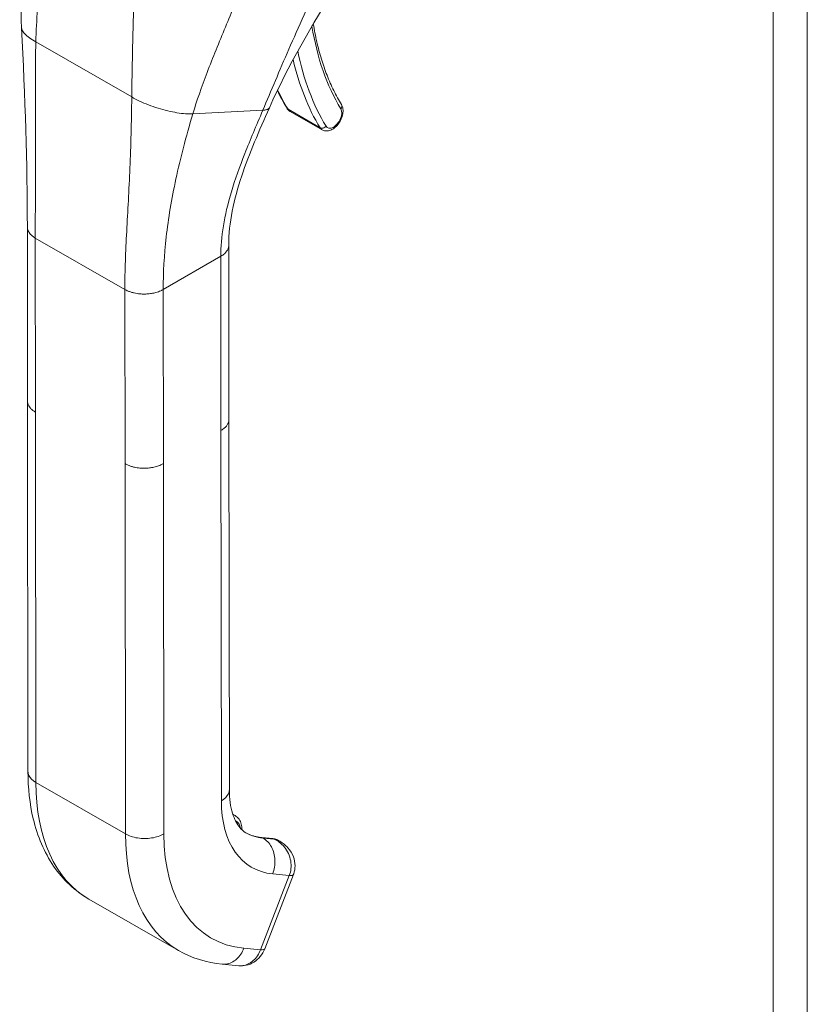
# Model space of a CAD drawing. Header units: inches. Extents: x 1 to 178, y 1 to 113.
# Tile 60 of 66: x 165.8 to 169.23, y 80.1 to 84.38. Entities that reach past the tile are written whole.
import ezdxf

# ---------------------------------------------------------------- set-up
doc = ezdxf.new("R2010")
doc.units = ezdxf.units.IN
doc.header["$LTSCALE"] = 10.666667
doc.header["$MEASUREMENT"] = 0
doc.layers.add('Visible (ANSI)', color=7, linetype='Continuous', lineweight=13)
doc.layers.add('Visible Narrow (ANSI)', color=7, linetype='Continuous', lineweight=18)

msp = doc.modelspace()

# ---------------------------------------------------------------- linework, layer by layer
at = {"layer": 'Visible (ANSI)'}
for p, q in [((166.9766, 83.9852), (167.1158, 83.9052)), ((165.8338, 82.725), (165.8329, 83.4826)), ((166.7103, 82.6457), (166.7095, 83.4033)), ((165.8338, 82.7235), (165.8356, 81.1146)), ((166.7103, 82.6442), (166.712, 81.0353)), ((166.7271, 80.9283), (166.7372, 80.9226)), ((166.9014, 80.8225), (166.8531, 80.8269)), ((166.9305, 80.8115), (166.9234, 80.8156)), ((166.8658, 80.3429), (166.9908, 80.6661)), ((166.1006, 80.5596), (166.4903, 80.3358)), ((166.6814, 80.2764), (166.7538, 80.2697))]:
    msp.add_line(p, q, dxfattribs=at)
for centre, major_axis, ratio, start_param, end_param in [((167.0393, 81.2916), (-0.2549, -0.4437), 0.578826, 6.283182, 6.283185), ((166.6498, 81.5158), (-0.5492, -0.9561), 0.578826, 6.283182, 6.283185), ((166.7924, 80.3713), (0.0734, -0.0284), 0.209026, 6.283126, 6.283132)]:
    msp.add_ellipse(centre, major_axis=major_axis, ratio=ratio, start_param=start_param, end_param=end_param, dxfattribs=at)
for points in [[(165.8081, 84.348), (165.7996, 84.522), (165.811, 84.7016), (165.8152, 84.881)], [(167.1807, 84.5367), (167.0721, 84.3597), (166.9666, 84.1828), (166.8863, 84.0011)], [(165.8329, 83.4826), (165.8326, 83.7553), (165.8228, 84.0512), (165.8081, 84.348)], [(166.921, 84.0764), (166.934, 84.0493), (166.948, 84.0234), (166.963, 83.9986)], [(166.2858, 83.9488), (166.2858, 83.9488), (166.2858, 83.9488), (166.2858, 83.9488)], [(166.4599, 83.5914), (166.4599, 83.5914), (166.4599, 83.5914), (166.4599, 83.5914)], [(165.8338, 82.725), (165.8338, 82.725), (165.8338, 82.725), (165.8338, 82.725)], [(166.7103, 82.6457), (166.7103, 82.6457), (166.7103, 82.6457), (166.7103, 82.6457)], [(166.9315, 80.8109), (166.9315, 80.811), (166.9314, 80.811), (166.9314, 80.811)], [(166.6814, 80.2764), (166.6135, 80.2826), (166.5477, 80.3028), (166.4903, 80.3358)], [(166.7538, 80.2697), (166.7538, 80.2697), (166.7538, 80.2697), (166.7538, 80.2697)]]:
    msp.add_open_spline(points, degree=3, dxfattribs=at)
for points, knots in [([(167.0774, 84.3655), (167.0817, 84.3392), (167.0867, 84.3134), (167.0984, 84.2626), (167.1051, 84.2374), (167.1201, 84.1886), (167.1283, 84.165), (167.1463, 84.1193), (167.156, 84.0972), (167.177, 84.0547), (167.1881, 84.0343), (167.2, 84.0147)], [2.9618674, 2.9618674, 2.9618674, 2.9618674, 3.0225055, 3.0225055, 3.0849866, 3.0849866, 3.1474678, 3.1474678, 3.2099489, 3.2099489, 3.27243, 3.27243, 3.27243, 3.27243]), ([(166.8863, 84.0011), (166.842, 83.9011), (166.7988, 83.8029), (166.7318, 83.6028), (166.7093, 83.5), (166.7095, 83.4033)], [0, 0, 0, 0, 0.927491, 0.927491, 1.885784, 1.885784, 1.885784, 1.885784]), ([(166.963, 83.9986), (166.9637, 83.9975), (166.9644, 83.9965), (166.9659, 83.9944), (166.9667, 83.9934), (166.9684, 83.9915), (166.9693, 83.9906), (166.9713, 83.9889), (166.9723, 83.9881), (166.9744, 83.9865), (166.9755, 83.9858), (166.9766, 83.9852)], [3.27243, 3.27243, 3.27243, 3.27243, 3.3341591, 3.3341591, 3.3958882, 3.3958882, 3.4576172, 3.4576172, 3.5193463, 3.5193463, 3.5810753, 3.5810753, 3.5810753, 3.5810753]), ([(167.1158, 83.9052), (167.1199, 83.9029), (167.1244, 83.9014), (167.1339, 83.8999), (167.1389, 83.9001), (167.1494, 83.9022), (167.155, 83.9044), (167.1663, 83.9107), (167.172, 83.9151), (167.1825, 83.9255), (167.1873, 83.9315), (167.1954, 83.9444), (167.1988, 83.9512), (167.204, 83.9653), (167.2058, 83.9725), (167.2073, 83.987), (167.2071, 83.9942), (167.2044, 84.0059), (167.2026, 84.0105), (167.2, 84.0147)], [3.581075, 3.581075, 3.581075, 3.581075, 3.802585, 3.802585, 4.045339, 4.045339, 4.347377, 4.347377, 4.707356, 4.707356, 5.074856, 5.074856, 5.437405, 5.437405, 5.802246, 5.802246, 6.170307, 6.170307, 6.414023, 6.414023, 6.414023, 6.414023]), ([(166.1006, 80.5596), (166.0403, 80.5943), (165.9875, 80.6441), (165.9063, 80.7629), (165.8768, 80.8329), (165.8432, 80.9731), (165.8356, 81.0425), (165.8356, 81.1146)], [0, 0, 0, 0, 0.76579, 0.76579, 1.534952, 1.534952, 2.182645, 2.182645, 2.182645, 2.182645]), ([(166.712, 81.0353), (166.7121, 80.9958), (166.7172, 80.9607), (166.734, 80.9056), (166.7455, 80.8851), (166.7657, 80.8608), (166.7745, 80.8536), (166.7844, 80.8479)], [0, 0, 0, 0, 0.400553, 0.400553, 0.792481, 0.792481, 1.079547, 1.079547, 1.079547, 1.079547]), ([(166.7673, 80.8604), (166.7673, 80.8606), (166.7673, 80.8607), (166.7672, 80.8694), (166.7663, 80.8776), (166.7621, 80.8931), (166.7588, 80.9004), (166.7498, 80.9132), (166.7439, 80.9187), (166.7372, 80.9226)], [4.7093721, 4.7093721, 4.7093721, 4.7093721, 4.7134185, 4.7134185, 4.9757326, 4.9757326, 5.2380468, 5.2380468, 5.5003609, 5.5003609, 5.5003609, 5.5003609]), ([(166.7836, 80.8483), (166.7877, 80.846), (166.792, 80.8438), (166.8006, 80.8398), (166.8051, 80.838), (166.8141, 80.8347), (166.8188, 80.8333), (166.8283, 80.8308), (166.8331, 80.8298), (166.843, 80.828), (166.848, 80.8274), (166.8531, 80.8269)], [2.3587682, 2.3587682, 2.3587682, 2.3587682, 2.4106134, 2.4106134, 2.4624585, 2.4624585, 2.5143036, 2.5143036, 2.5661488, 2.5661488, 2.6179939, 2.6179939, 2.6179939, 2.6179939]), ([(166.9014, 80.8225), (166.9029, 80.8223), (166.9045, 80.8221), (166.9075, 80.8216), (166.909, 80.8213), (166.912, 80.8205), (166.9135, 80.82), (166.9164, 80.819), (166.9179, 80.8184), (166.9207, 80.8171), (166.9221, 80.8164), (166.9234, 80.8156)], [0.5235988, 0.5235988, 0.5235988, 0.5235988, 0.5754439, 0.5754439, 0.627289, 0.627289, 0.6791342, 0.6791342, 0.7309793, 0.7309793, 0.7828244, 0.7828244, 0.7828244, 0.7828244]), ([(166.9315, 80.8109), (166.9448, 80.8034), (166.957, 80.7935), (166.9772, 80.7708), (166.9854, 80.7576), (166.9954, 80.7311), (166.9979, 80.7177), (166.9979, 80.6927), (166.9959, 80.6807), (166.9917, 80.6684), (166.9912, 80.6672), (166.9908, 80.6661)], [0, 0, 0, 0, 0.1168754, 0.1168754, 0.2324764, 0.2324764, 0.333213, 0.333213, 0.423617, 0.423617, 0.4328834, 0.4328834, 0.4328834, 0.4328834]), ([(166.8658, 80.3429), (166.8612, 80.331), (166.8547, 80.3198), (166.8387, 80.3001), (166.829, 80.2915), (166.808, 80.2787), (166.7966, 80.2741), (166.7748, 80.2694), (166.7641, 80.2688), (166.7538, 80.2697)], [0, 0, 0, 0, 0.0973525, 0.0973525, 0.1949354, 0.1949354, 0.2876161, 0.2876161, 0.3680393, 0.3680393, 0.3680393, 0.3680393])]:
    msp.add_open_spline(points, degree=3, knots=knots, dxfattribs=at)
at = {"layer": 'Visible Narrow (ANSI)'}
for p, q in [((169.0786, 73.3211), (169.0786, 97.471)), ((169.2275, 97.4875), (169.2275, 73.3045)), ((166.2931, 84.3425), (166.2931, 84.3425)), ((166.2932, 84.345), (166.2932, 84.345)), ((165.8696, 84.2877), (166.2872, 84.0479)), ((166.5532, 83.9744), (166.8576, 83.99)), ((166.9675, 83.9943), (167.1067, 83.9143)), ((166.2774, 83.6946), (166.2774, 83.6946)), ((166.4544, 83.5597), (166.4544, 83.5597)), ((166.456, 83.5689), (166.456, 83.5689)), ((166.441, 83.4676), (166.441, 83.4676)), ((165.8684, 82.677), (165.8675, 83.4346)), ((165.8675, 83.4346), (166.2573, 83.2108)), ((166.4243, 83.2109), (166.6749, 83.3552)), ((166.6757, 82.5976), (166.6749, 83.3552)), ((166.2581, 82.4532), (166.2573, 83.2108)), ((166.4251, 82.4533), (166.4243, 83.2109)), ((165.8684, 82.677), (165.8701, 81.0667)), ((166.6757, 82.5976), (166.6775, 80.9872)), ((166.2581, 82.4532), (166.2599, 80.8428)), ((166.4251, 82.4533), (166.4269, 80.8429)), ((166.2599, 80.8428), (165.8701, 81.0667)), ((166.9062, 80.8209), (166.858, 80.8253)), ((166.858, 80.8253), (166.8588, 80.8249)), ((166.8588, 80.8249), (166.9071, 80.8204)), ((166.9071, 80.8204), (166.9062, 80.8209)), ((166.848, 80.3393), (166.973, 80.6625)), ((166.9007, 80.6692), (166.973, 80.6625)), ((166.7757, 80.346), (166.848, 80.3393))]:
    msp.add_line(p, q, dxfattribs=at)
for centre, major_axis, ratio, start_param, end_param in [((167.0576, 84.3648), (0.0194, 0.0031), 0.66318, 5.524578, 6.040981), ((168.3203, 85.3195), (-0.8922, -1.5533), 0.578826, 5.66294, 5.97454), ((168.3204, 85.3196), (-0.9433, -1.6422), 0.578826, 5.65155, 5.651552), ((168.3203, 85.3195), (-0.9432, -1.6421), 0.578826, 5.701444, 5.97454), ((168.3064, 85.3275), (-0.953, -1.6592), 0.578826, 5.726306, 5.97454), ((168.1672, 85.4075), (-0.953, -1.6592), 0.578826, 5.89637, 5.97454), ((166.9798, 84.0088), (-0.0168, -0.0102), 0.776918, 0, 0.404366), ((167.0119, 84.0466), (-0.0353, -0.0615), 0.578826, 5.97454, 6.283185), ((167.165, 83.9587), (-0.0255, -0.0444), 0.578826, 5.97454, 9.116133), ((167.1832, 84.0045), (0.0168, 0.0102), 0.776918, 5.116752, 6.283185), ((167.119, 83.9289), (-0.0168, -0.0102), 0.776918, 0.404366, 1.975165), ((167.1511, 83.9667), (-0.0353, -0.0615), 0.578826, 5.97454, 6.283185), ((166.6496, 81.5155), (-0.5491, -0.9559), 0.578826, 5.495213, 6.283182), ((167.1229, 81.2437), (-0.3137, -0.5462), 0.578826, 5.495213, 6.542411), ((166.6783, 80.8202), (0.0588, 0.1024), 0.578826, 0, 0.148218), ((166.6914, 80.8126), (0.0496, 0.0864), 0.578826, 5.67383, 6.332836), ((167.0394, 81.2917), (-0.5491, -0.9559), 0.578826, 5.495213, 6.283182), ((167.1229, 81.2437), (-0.4902, -0.8535), 0.578826, 5.495213, 6.542411), ((167.0385, 81.2922), (-0.2549, -0.4438), 0.578826, 0.001834, 0.259226), ((167.0394, 81.2917), (-0.2549, -0.4438), 0.578826, 0, 0.259226), ((166.8515, 80.8085), (0.0017, 0.0184), 0.788206, 5.936638, 6.283185), ((166.8997, 80.804), (0.0017, 0.0184), 0.788206, 5.936638, 6.283185), ((166.8646, 80.7132), (0.0588, 0.1024), 0.578826, 0, 0.259226), ((166.5871, 81.1569), (-0.2849, -0.496), 0.578826, 6.180079, 6.180082), ((166.9174, 80.6945), (0.0734, -0.0284), 0.209005, 5.649814, 6.283009), ((166.7924, 80.3713), (0.0734, -0.0284), 0.209026, 5.64977, 6.283179)]:
    msp.add_ellipse(centre, major_axis=major_axis, ratio=ratio, start_param=start_param, end_param=end_param, dxfattribs=at)
for points, knots in [([(165.8696, 84.2877), (165.8704, 84.3346), (165.8735, 84.3826), (165.8779, 84.4306), (165.8823, 84.4786), (165.8881, 84.5265), (165.8943, 84.5731), (165.9006, 84.6197), (165.9073, 84.665), (165.9139, 84.7083)], [0, 0, 0, 0, 0.333333, 0.333333, 0.333333, 0.666667, 0.666667, 0.666667, 1, 1, 1, 1]), ([(166.5532, 83.9744), (166.5701, 84.0309), (166.5912, 84.091), (166.6155, 84.1549), (166.6399, 84.2189), (166.6677, 84.2865), (166.6948, 84.3518), (166.7219, 84.417), (166.7482, 84.4799), (166.7726, 84.5416)], [0, 0, 0, 0, 0.3333333, 0.3333333, 0.3333333, 0.6666667, 0.6666667, 0.6666667, 0.9999999, 0.9999999, 0.9999999, 0.9999999]), ([(166.8576, 83.99), (166.8757, 84.0325), (166.8938, 84.0753), (166.9125, 84.1192), (166.9312, 84.1632), (166.9505, 84.2083), (166.9711, 84.2556), (166.9917, 84.303), (167.0137, 84.3526), (167.0379, 84.4054), (167.0621, 84.4583), (167.0886, 84.5142), (167.118, 84.5734)], [0, 0, 0, 0, 0.25, 0.25, 0.25, 0.5, 0.5, 0.5, 0.75, 0.75, 0.75, 1, 1, 1, 1]), ([(166.2872, 84.0479), (166.2876, 84.095), (166.2884, 84.1443), (166.2895, 84.1942), (166.2906, 84.2441), (166.2919, 84.2946), (166.2932, 84.344), (166.2945, 84.3935), (166.2957, 84.4419), (166.2967, 84.4884)], [0, 0, 0, 0, 0.333333, 0.333333, 0.333333, 0.666667, 0.666667, 0.666667, 1, 1, 1, 1]), ([(165.8081, 84.348), (165.8083, 84.3452), (165.809, 84.3422), (165.8105, 84.339), (165.8127, 84.3341), (165.8164, 84.3287), (165.8217, 84.3232), (165.8269, 84.3176), (165.8336, 84.3117), (165.8417, 84.3058), (165.8497, 84.2999), (165.859, 84.2938), (165.8696, 84.2877)], [0.4804055, 0.4804055, 0.4804055, 0.4804055, 0.5714286, 0.5714286, 0.5714286, 0.7142857, 0.7142857, 0.7142857, 0.8571429, 0.8571429, 0.8571429, 1, 1, 1, 1]), ([(165.8675, 83.4346), (165.8674, 83.5165), (165.868, 83.6012), (165.8682, 83.6913), (165.8685, 83.7815), (165.8684, 83.8771), (165.8682, 83.9757), (165.868, 84.0743), (165.8677, 84.1759), (165.8696, 84.2877)], [0, 0, 0, 0, 0.333333, 0.333333, 0.333333, 0.666667, 0.666667, 0.666667, 1, 1, 1, 1]), ([(166.2573, 83.2108), (166.2572, 83.2927), (166.2606, 83.3757), (166.2652, 83.4633), (166.2697, 83.551), (166.2753, 83.6433), (166.2794, 83.7395), (166.2836, 83.8356), (166.2862, 83.9355), (166.2872, 84.0479)], [0, 0, 0, 0, 0.333333, 0.333333, 0.333333, 0.666667, 0.666667, 0.666667, 1, 1, 1, 1]), ([(166.2872, 84.0479), (166.2977, 84.0418), (166.3092, 84.0359), (166.3215, 84.0302), (166.3338, 84.0244), (166.3469, 84.0189), (166.3603, 84.0138), (166.3738, 84.0086), (166.3877, 84.0038), (166.4017, 83.9994), (166.4157, 83.9951), (166.4298, 83.9912), (166.4437, 83.9878), (166.4576, 83.9845), (166.4712, 83.9817), (166.4842, 83.9796), (166.4973, 83.9774), (166.5097, 83.9759), (166.5213, 83.975), (166.5328, 83.9741), (166.5435, 83.9739), (166.5532, 83.9744)], [0, 0, 0, 0, 0.142857, 0.142857, 0.142857, 0.285714, 0.285714, 0.285714, 0.428571, 0.428571, 0.428571, 0.571429, 0.571429, 0.571429, 0.714286, 0.714286, 0.714286, 0.857143, 0.857143, 0.857143, 1, 1, 1, 1]), ([(166.4243, 83.2109), (166.4242, 83.2835), (166.4284, 83.3592), (166.4375, 83.4392), (166.4466, 83.5192), (166.4607, 83.6035), (166.4797, 83.6919), (166.4988, 83.7804), (166.5228, 83.8731), (166.5532, 83.9744)], [0, 0, 0, 0, 0.333333, 0.333333, 0.333333, 0.666667, 0.666667, 0.666667, 1, 1, 1, 1]), ([(166.6749, 83.3552), (166.6748, 83.3963), (166.6783, 83.4403), (166.6859, 83.487), (166.6935, 83.5336), (166.7051, 83.583), (166.7209, 83.6355), (166.7367, 83.688), (166.7566, 83.7436), (166.7797, 83.8022), (166.8028, 83.8609), (166.829, 83.9225), (166.8576, 83.99)], [0, 0, 0, 0, 0.25, 0.25, 0.25, 0.5, 0.5, 0.5, 0.75, 0.75, 0.75, 1, 1, 1, 1]), ([(166.8576, 83.99), (166.8608, 83.9902), (166.8637, 83.9904), (166.8663, 83.9908), (166.8686, 83.9912), (166.8706, 83.9916), (166.8724, 83.992), (166.8725, 83.9921), (166.8727, 83.9921), (166.8728, 83.9922), (166.8746, 83.9926), (166.8762, 83.9932), (166.8776, 83.9938), (166.879, 83.9943), (166.8801, 83.9949), (166.8811, 83.9956), (166.8812, 83.9956), (166.8813, 83.9957), (166.8814, 83.9958), (166.8823, 83.9963), (166.883, 83.9969), (166.8836, 83.9975), (166.8843, 83.9982), (166.8849, 83.9988), (166.8854, 83.9995), (166.8856, 83.9999), (166.8859, 84.0003), (166.8861, 84.0007), (166.8861, 84.0008), (166.8862, 84.001), (166.8863, 84.0011)], [0, 0, 0, 0, 0.0668777, 0.0668777, 0.0668777, 0.125, 0.125, 0.125, 0.129566, 0.129566, 0.129566, 0.1888385, 0.1888385, 0.1888385, 0.2446155, 0.2446155, 0.2446155, 0.25, 0.25, 0.25, 0.2970571, 0.2970571, 0.2970571, 0.3477663, 0.3477663, 0.3477663, 0.375, 0.375, 0.375, 0.385506, 0.385506, 0.385506, 0.385506]), ([(165.8329, 83.4826), (165.8329, 83.4812), (165.8331, 83.4777), (165.8342, 83.472), (165.8366, 83.4652), (165.8406, 83.4581), (165.8467, 83.4505), (165.8552, 83.4425), (165.863, 83.4372), (165.8675, 83.4346)], [0.5520182, 0.5520182, 0.5520182, 0.5520182, 0.6, 0.6666667, 0.7333333, 0.8, 0.8666667, 0.9333333, 1, 1, 1, 1]), ([(166.6749, 83.3552), (166.678, 83.357), (166.6837, 83.3606), (166.6905, 83.3661), (166.696, 83.3715), (166.7004, 83.3769), (166.7038, 83.3823), (166.7064, 83.3876), (166.7083, 83.3931), (166.7092, 83.3982), (166.7095, 83.4017), (166.7095, 83.4033)], [0, 0, 0, 0, 0.0625, 0.125, 0.1875, 0.25, 0.3125, 0.375, 0.4375, 0.5, 0.5508124, 0.5508124, 0.5508124, 0.5508124]), ([(165.8684, 82.677), (165.8638, 82.6796), (165.8599, 82.6823), (165.8566, 82.6849), (165.8532, 82.6876), (165.8503, 82.6902), (165.8479, 82.6928), (165.8455, 82.6954), (165.8435, 82.6979), (165.8418, 82.7004), (165.8401, 82.7029), (165.8388, 82.7053), (165.8377, 82.7076), (165.8367, 82.7099), (165.8359, 82.7121), (165.8352, 82.7143), (165.8346, 82.7165), (165.8342, 82.7186), (165.834, 82.7206), (165.8338, 82.7221), (165.8338, 82.7236), (165.8338, 82.725)], [0, 0, 0, 0, 0.0666667, 0.0666667, 0.0666667, 0.1333333, 0.1333333, 0.1333333, 0.2, 0.2, 0.2, 0.2666667, 0.2666667, 0.2666667, 0.3333333, 0.3333333, 0.3333333, 0.4, 0.4, 0.4, 0.4479297, 0.4479297, 0.4479297, 0.4479297]), ([(166.7103, 82.6457), (166.7103, 82.6441), (166.7102, 82.6426), (166.71, 82.641), (166.7098, 82.6392), (166.7094, 82.6373), (166.709, 82.6355), (166.7085, 82.6337), (166.7079, 82.6318), (166.7071, 82.63), (166.7064, 82.6283), (166.7055, 82.6265), (166.7045, 82.6247), (166.7035, 82.6229), (166.7024, 82.6211), (166.7011, 82.6193), (166.6998, 82.6175), (166.6983, 82.6157), (166.6967, 82.6139), (166.695, 82.6121), (166.6932, 82.6103), (166.6911, 82.6085), (166.6891, 82.6067), (166.6868, 82.6049), (166.6842, 82.603), (166.6817, 82.6012), (166.6788, 82.5994), (166.6757, 82.5976)], [0.4492927, 0.4492927, 0.4492927, 0.4492927, 0.5, 0.5, 0.5, 0.5625, 0.5625, 0.5625, 0.625, 0.625, 0.625, 0.6875, 0.6875, 0.6875, 0.75, 0.75, 0.75, 0.8125, 0.8125, 0.8125, 0.875, 0.875, 0.875, 0.9375, 0.9375, 0.9375, 1, 1, 1, 1]), ([(166.4251, 82.4533), (166.4216, 82.4512), (166.418, 82.4494), (166.4144, 82.4478), (166.4109, 82.4462), (166.4074, 82.4448), (166.4039, 82.4436), (166.4004, 82.4423), (166.397, 82.4412), (166.3936, 82.4403), (166.3902, 82.4393), (166.3869, 82.4385), (166.3836, 82.4378), (166.3803, 82.4371), (166.3771, 82.4365), (166.3739, 82.4359), (166.3706, 82.4354), (166.3674, 82.435), (166.3642, 82.4346), (166.3609, 82.4342), (166.3577, 82.4339), (166.3544, 82.4337), (166.3511, 82.4335), (166.3478, 82.4334), (166.3444, 82.4333), (166.341, 82.4333), (166.3376, 82.4333), (166.334, 82.4335), (166.3304, 82.4336), (166.3268, 82.4338), (166.323, 82.4342), (166.3192, 82.4345), (166.3153, 82.435), (166.3113, 82.4356), (166.3072, 82.4362), (166.3031, 82.437), (166.2988, 82.4379), (166.2945, 82.4389), (166.2901, 82.44), (166.2856, 82.4414), (166.2811, 82.4428), (166.2765, 82.4444), (166.2719, 82.4464), (166.2673, 82.4483), (166.2626, 82.4506), (166.2581, 82.4532)], [0, 0, 0, 0, 0.066667, 0.066667, 0.066667, 0.133333, 0.133333, 0.133333, 0.2, 0.2, 0.2, 0.266667, 0.266667, 0.266667, 0.333333, 0.333333, 0.333333, 0.4, 0.4, 0.4, 0.466667, 0.466667, 0.466667, 0.533333, 0.533333, 0.533333, 0.6, 0.6, 0.6, 0.666667, 0.666667, 0.666667, 0.733333, 0.733333, 0.733333, 0.8, 0.8, 0.8, 0.866667, 0.866667, 0.866667, 0.933333, 0.933333, 0.933333, 1, 1, 1, 1]), ([(165.8701, 81.0667), (165.8556, 81.075), (165.8396, 81.0909), (165.8356, 81.1087), (165.8356, 81.1146)], [0, 0, 0, 0, 0.3333333, 0.4995916, 0.4995916, 0.4995916, 0.4995916]), ([(166.712, 81.0353), (166.712, 81.0294), (166.708, 81.0116), (166.692, 80.9956), (166.6775, 80.9872)], [0.4995916, 0.4995916, 0.4995916, 0.4995916, 0.6666667, 1, 1, 1, 1]), ([(166.9314, 80.811), (166.9303, 80.8116), (166.9292, 80.8122), (166.9281, 80.8128), (166.9212, 80.8163), (166.9144, 80.8185), (166.9071, 80.8204)], [0.8068709, 0.8068709, 0.8068709, 0.8068709, 0.8333333, 0.8333333, 0.8333333, 1, 1, 1, 1]), ([(166.973, 80.6625), (166.9766, 80.6717), (166.979, 80.6818), (166.9802, 80.6923), (166.9813, 80.7029), (166.9811, 80.7141), (166.9791, 80.7253), (166.9772, 80.7364), (166.9737, 80.7476), (166.9689, 80.7579), (166.9642, 80.7683), (166.9582, 80.7777), (166.9514, 80.7859), (166.9446, 80.7942), (166.9371, 80.8012), (166.9296, 80.8069), (166.9222, 80.8126), (166.9147, 80.8169), (166.9071, 80.8204)], [0.0000011, 0.0000011, 0.0000011, 0.0000011, 0.1666667, 0.1666667, 0.1666667, 0.3333333, 0.3333333, 0.3333333, 0.5, 0.5, 0.5, 0.6666667, 0.6666667, 0.6666667, 0.8333333, 0.8333333, 0.8333333, 1, 1, 1, 1]), ([(166.7757, 80.346), (166.7684, 80.3272), (166.7461, 80.2941), (166.7087, 80.2763), (166.6869, 80.2759), (166.6814, 80.2764)], [0, 0, 0, 0, 0.3333333, 0.6666667, 0.7788298, 0.7788298, 0.7788298, 0.7788298]), ([(166.7538, 80.2697), (166.7593, 80.2692), (166.7647, 80.2693), (166.7702, 80.27), (166.7865, 80.2722), (166.8024, 80.2798), (166.816, 80.2919), (166.8296, 80.304), (166.8408, 80.3205), (166.848, 80.3393)], [0.2213747, 0.2213747, 0.2213747, 0.2213747, 0.3333333, 0.3333333, 0.3333333, 0.6666667, 0.6666667, 0.6666667, 1, 1, 1, 1])]:
    msp.add_open_spline(points, degree=3, knots=knots, dxfattribs=at)
for points in [[(166.2573, 83.2108), (166.2618, 83.2081), (166.2711, 83.2037), (166.2849, 83.1988), (166.2981, 83.1953), (166.3106, 83.193), (166.3223, 83.1916), (166.3333, 83.191), (166.3437, 83.1909), (166.3536, 83.1912), (166.3634, 83.1921), (166.373, 83.1934), (166.3827, 83.1953), (166.3927, 83.1978), (166.403, 83.201), (166.4136, 83.2052), (166.4207, 83.2088), (166.4243, 83.2109)], [(166.4269, 80.8429), (166.4123, 80.8345), (166.3754, 80.8222), (166.3114, 80.8222), (166.2745, 80.8344), (166.2599, 80.8428)], [(166.8588, 80.8249), (166.8734, 80.8165), (166.8986, 80.7897), (166.9147, 80.73), (166.9079, 80.688), (166.9007, 80.6692)], [(166.9315, 80.8109), (166.9315, 80.8109), (166.9315, 80.8109), (166.9315, 80.8109)]]:
    msp.add_open_spline(points, degree=3, dxfattribs=at)

doc.saveas('drawing.dxf')
